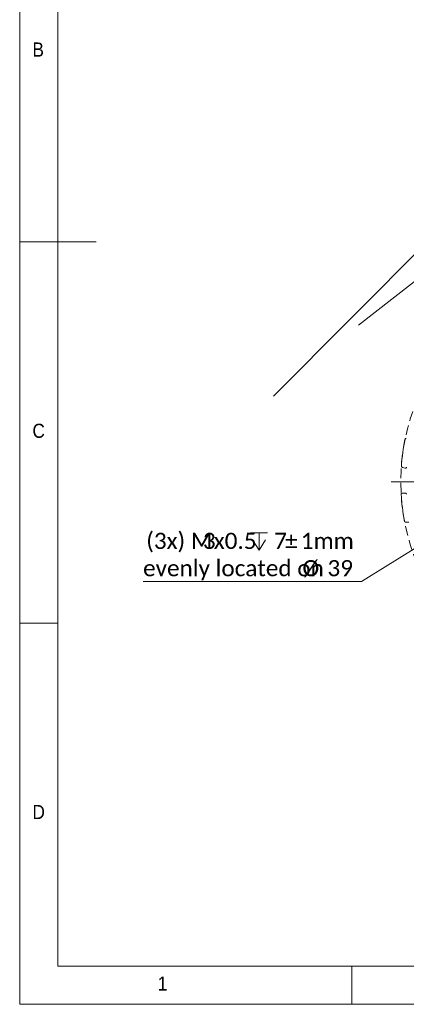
# Model space of a CAD drawing. Header units: millimetres. Extents: x 5 to 292, y 5 to 205.
# Tile 1 of 16: x 5 to 56, y 5 to 134. Entities that reach past the tile are written whole.
import ezdxf

# ---------------------------------------------------------------- set-up
doc = ezdxf.new("R2010")
doc.units = ezdxf.units.MM
doc.linetypes.add('SLD-實線', pattern=[0])
doc.linetypes.add('SLD-虛線-(隱匿輪廓線)', pattern=[1.905, 1.27, -0.635])
doc.styles.add('SLDTEXTSTYLE0', font='GOTHIC.TTF', dxfattribs={"width": 0.913})
doc.styles.add('SLDTEXTSTYLE3', font='CALIBRI.TTF')
doc.dimstyles.new('SLDDIMSTYLE1', dxfattribs={"dimtxt": 2.116667, "dimasz": 3, "dimexe": 0, "dimexo": 0.0625, "dimgap": 0.529167, "dimtad": 0, "dimtih": 1, "dimtoh": 1, "dimlfac": 2, "dimrnd": 1e-09, "dimzin": 12, "dimdsep": 46, "dimtxsty": 'SLDTEXTSTYLE3', "dimsah": 1, "dimcen": 0, "dimadec": 0, "dimazin": 3, "dimtfac": 1, "dimtofl": 0, "dimtmove": 0, "dimatfit": 3, "dimfxl": 0, "dimfrac": 2, "dimtolj": 1, "dimtzin": 12, "dimarcsym": 0})
doc.dimstyles.new('SLDDIMSTYLE4', dxfattribs={"dimtxt": 2.116667, "dimasz": 3, "dimexe": 0, "dimexo": 0.0625, "dimgap": 0.529167, "dimtad": 0, "dimtih": 1, "dimtoh": 1, "dimlfac": 2, "dimrnd": 1e-09, "dimzin": 12, "dimdsep": 46, "dimtxsty": 'SLDTEXTSTYLE3', "dimblk1": 'NONE', "dimsah": 1, "dimcen": 0, "dimadec": 0, "dimazin": 3, "dimtfac": 1, "dimtmove": 0, "dimatfit": 3, "dimldrblk": 'NONE', "dimfxl": 0, "dimfrac": 2, "dimtolj": 1, "dimtzin": 12, "dimarcsym": 0})

# ---------------------------------------------------------------- blocks, each defined once
blk = doc.blocks.new('_D_2')
at = {"color": 5, "linetype": 'SLD-實線', "lineweight": 0}
for p, q in [((69.15, 115.88), (82.46, 129.28)), ((82.46, 129.28), (92.02, 129.28)), ((38.26, 84.77), (69.15, 115.88))]:
    blk.add_line(p, q, dxfattribs=at)
blk.add_arc((38.26, 84.77), 43.84, 21.9015, 46.5066, dxfattribs=at)
blk.add_solid([(69.15, 115.88), (71.69, 117.58), (70.84, 118.43)], dxfattribs=at)
at = {"color": 5, "linetype": 'SLD-實線', "lineweight": 0, "insert": (84.05, 132.1), "char_height": 2.117, "attachment_point": 1, "style": 'SLDTEXTSTYLE3'}
blk.add_mtext('R87.69', dxfattribs=at)
blk = doc.blocks.new('_D_3')
at = {"color": 5, "linetype": 'SLD-實線', "lineweight": 0}
for p, q in [((79.37, 117.44), (82.46, 119.85)), ((82.46, 119.85), (92.02, 119.85)), ((49.36, 94.08), (79.37, 117.44))]:
    blk.add_line(p, q, dxfattribs=at)
blk.add_arc((49.36, 94.08), 38.03, 7.5814, 39.4023, dxfattribs=at)
blk.add_solid([(79.37, 117.44), (82.1, 118.81), (81.37, 119.76)], dxfattribs=at)
at = {"color": 5, "linetype": 'SLD-實線', "lineweight": 0, "insert": (84.05, 122.67), "char_height": 2.117, "attachment_point": 1, "style": 'SLDTEXTSTYLE3'}
blk.add_mtext('R76.06', dxfattribs=at)
blk = doc.blocks.new('SW_SYMBOL_HOLE_DEPTH')
at = {"color": 0, "linetype": 'SLD-實線', "lineweight": 0}
for p, q in [((0, 875), (800, 875)), ((100, 555), (400, 75)), ((400, 875), (400, 75)), ((700, 555), (400, 75))]:
    blk.add_line(p, q, dxfattribs=at)
blk = doc.blocks.new('_D_8')
at = {"color": 1, "linetype": 'SLD-實線', "lineweight": 0}
for p, q in [((73.64, 75.29), (72.36, 74.5)), ((72.36, 74.5), (49.76, 60.44)), ((49.76, 60.44), (21.16, 60.44))]:
    blk.add_line(p, q, dxfattribs=at)
blk.add_solid([(72.36, 74.5), (69.5, 73.42), (70.13, 72.4)], dxfattribs=at)
at = {"color": 1, "linetype": 'SLD-實線', "lineweight": 0, "xscale": 0.002822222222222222, "yscale": 0.002822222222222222, "zscale": 0.002822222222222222}
blk.add_blockref('SW_SYMBOL_HOLE_DEPTH', (35.22, 64.37), dxfattribs=at)
at = {"color": 1, "linetype": 'SLD-實線', "lineweight": 0, "attachment_point": 1, "style": 'SLDTEXTSTYLE3'}
for s, insert, char_height in [('(3x) M', (21.57, 66.84), 2.117), ('3', (28.99, 66.84), 2.12), ('x0.5', (30.42, 66.84), 2.117), ('7', (38.32, 66.84), 2.12), ('%%p', (39.75, 66.84), 2.117), ('1mm', (41.82, 66.84), 2.117), ('evenly located on ', (21.16, 63.26), 2.1167), ('%%c', (42.04, 63.26), 2.117), ('39', (45.31, 63.26), 2.117)]:
    blk.add_mtext(s, dxfattribs=dict(at, insert=insert, char_height=char_height))
blk = doc.blocks.new('_NONE')
blk = doc.blocks.new('SW_CENTERMARKSYMBOL_0')
at = {"color": 0, "linetype": 'SLD-實線', "lineweight": 0}
for p, q in [((0, 2.5), (0, 28.99)), ((-2.5, 0), (-28.99, 0)), ((0, 0), (-1.25, 0)), ((0, 0), (0, 1.25)), ((0, 0), (0, -1.25)), ((0, 0), (1.25, 0)), ((2.5, 0), (28.99, 0)), ((0, -2.5), (0, -28.99))]:
    blk.add_line(p, q, dxfattribs=at)

msp = doc.modelspace()

# ---------------------------------------------------------------- linework, layer by layer
at = {"color": 7, "linetype": 'SLD-實線', "lineweight": 0}
for p, q in [((5, 205), (5, 5)), ((10, 200), (10, 10)), ((5, 105), (15, 105)), ((10, 55), (5, 55)), ((10, 10), (104.8, 10)), ((48.5, 5), (48.5, 10)), ((5, 5), (292, 5))]:
    msp.add_line(p, q, dxfattribs=at)
at = {"color": 7, "linetype": 'SLD-實線', "lineweight": 15}
for p, q in [((55.5082, 75.324), (55.1323, 75.4247)), ((55.0864, 72.0374), (55.5222, 72.0374)), ((55.9707, 68.2374), (55.5816, 68.2374))]:
    msp.add_line(p, q, dxfattribs=at)
at = {"color": 5, "linetype": 'SLD-虛線-(隱匿輪廓線)', "lineweight": 0}
msp.add_circle((82.6535, 73.5374), 27.74, dxfattribs=at)
at = {"color": 7, "linetype": 'SLD-實線', "lineweight": 15}
for points in [[(55.4827, 79.1279), (55.2448, 77.9714), (55.0808, 76.7998), (54.992, 75.6225)], [(54.9616, 71.905), (55.0311, 70.7264), (55.1759, 69.5523), (55.3949, 68.3922)]]:
    msp.add_open_spline(points, degree=3, dxfattribs=at)
for points, knots in [([(55.6375, 79.2234), (55.629, 79.2252), (55.6124, 79.2288), (55.5869, 79.2276), (55.5623, 79.2212), (55.5393, 79.2099), (55.5187, 79.1943), (55.5022, 79.1749), (55.4892, 79.1526), (55.4849, 79.1361), (55.4827, 79.1279)], [0, 0, 0, 0, 0.12726956, 0.24945042, 0.37200878, 0.50036258, 0.62382333, 0.75016445, 0.87435576, 1, 1, 1, 1]), ([(54.992, 75.6225), (54.9917, 75.6114), (54.991, 75.5896), (54.9972, 75.5572), (55.0088, 75.5265), (55.0257, 75.4978), (55.0476, 75.4719), (55.0734, 75.4509), (55.1018, 75.4344), (55.1221, 75.428), (55.1323, 75.4247)], [0, 0, 0, 0, 0.12639501, 0.24930927, 0.37261883, 0.50016368, 0.62748411, 0.75776487, 0.87816296, 1, 1, 1, 1]), ([(55.5082, 75.324), (55.5141, 75.3227), (55.526, 75.32), (55.5445, 75.3194), (55.5748, 75.3225), (55.6156, 75.3396), (55.6467, 75.3748), (55.6616, 75.4085), (55.664, 75.4268), (55.6652, 75.436)], [0, 0, 0, 0, 0.08328624, 0.16633702, 0.25094911, 0.50010145, 0.74925379, 0.87389388, 1, 1, 1, 1]), ([(55.0864, 72.0374), (55.0777, 72.037), (55.0608, 72.0361), (55.0365, 72.0284), (55.0143, 72.0158), (54.9951, 71.999), (54.9792, 71.9785), (54.9682, 71.9555), (54.9615, 71.9306), (54.9616, 71.9136), (54.9616, 71.905)], [0, 0, 0, 0, 0.12726956, 0.24945042, 0.37200878, 0.50036258, 0.62382333, 0.75016445, 0.87435576, 1, 1, 1, 1]), ([(55.6469, 71.9199), (55.6461, 71.9278), (55.6444, 71.9435), (55.6363, 71.9657), (55.6243, 71.986), (55.6033, 72.0095), (55.5697, 72.0328), (55.538, 72.0359), (55.5222, 72.0374)], [0, 0, 0, 0, 0.1269862, 0.24971255, 0.37284245, 0.50099524, 0.74970993, 1, 1, 1, 1]), ([(55.3949, 68.3922), (55.3974, 68.3814), (55.4025, 68.36), (55.4168, 68.3304), (55.436, 68.3037), (55.4597, 68.2804), (55.4876, 68.261), (55.5179, 68.2475), (55.5496, 68.2389), (55.5709, 68.2379), (55.5816, 68.2374)], [0, 0, 0, 0, 0.12639501, 0.24930927, 0.37261883, 0.50016368, 0.62748411, 0.75776487, 0.87816296, 1, 1, 1, 1])]:
    msp.add_open_spline(points, degree=3, knots=knots, dxfattribs=at)

# ---------------------------------------------------------------- block references
at = {"color": 5, "linetype": 'Continuous', "lineweight": 0}
msp.add_blockref('SW_CENTERMARKSYMBOL_0', (82.6535, 73.5374), dxfattribs=at)

# ---------------------------------------------------------------- texts
at = {"color": 7, "linetype": 'Continuous', "lineweight": 0, "char_height": 1.8521, "attachment_point": 1, "style": 'SLDTEXTSTYLE0'}
for s, insert in [('B', (6.6667, 131.1463)), ('C', (6.6667, 81.1463)), ('D', (6.6667, 31.1463)), ('1', (23.0833, 8.6463))]:
    msp.add_mtext(s, dxfattribs=dict(at, insert=insert))

# ---------------------------------------------------------------- dimensions: what is measured, and where the dimension line sits
at = {"color": 5, "linetype": 'SLD-實線', "lineweight": 0}
for center, mpoint, picture, middle in [((38.2585, 84.7665), (69.1532, 115.8776), '_D_2', (88.0317, 131.0001)), ((49.3569, 94.0844), (79.3674, 117.4436), '_D_3', (88.0317, 121.5733))]:
    dim = msp.add_radius_dim(center=center, mpoint=mpoint, dimstyle='SLDDIMSTYLE1', dxfattribs=at)
    dim.commit()
    dim.dimension.update_dxf_attribs({"geometry": picture, "text_midpoint": middle, "dimtype": 164})
at = {"color": 1, "linetype": 'SLD-實線', "lineweight": 0}
dim = msp.add_diameter_dim_2p(p1=(73.6353, 75.2905), p2=(72.3616, 74.4982), text='(3x) M<>x0.5{\\fGDT;x}7%%p1mm\\Pevenly located on %%c39', dimstyle='SLDDIMSTYLE4', override={"dimpost": '<>'}, dxfattribs=at)
dim.commit()
dim.dimension.update_dxf_attribs({"geometry": '_D_8', "text_midpoint": (34.6655, 64.0195), "dimtype": 163})

doc.saveas('drawing.dxf')
